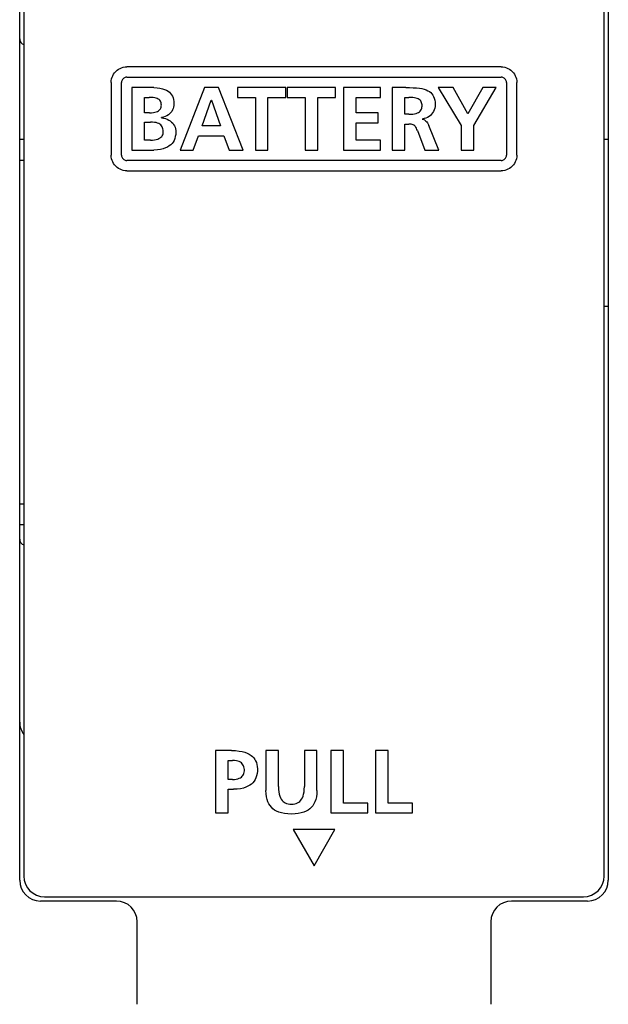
# Model space of a CAD drawing. Extents: x 0 to 833, y 0 to 480.
# Tile 17 of 22: x 775 to 804, y 137 to 184. Entities that reach past the tile are written whole.
import ezdxf

# ---------------------------------------------------------------- set-up
doc = ezdxf.new("R2010")
doc.units = 0
doc.header["$LTSCALE"] = 46.255
doc.layers.get('0').update_dxf_attribs({"linetype": 'CONTINUOUS'})

msp = doc.modelspace()

# ---------------------------------------------------------------- linework, layer by layer
at = {"color": 7, "linetype": 'CONTINUOUS'}
for p, q in [((775.254, 142.471), (775.254, 221.057)), ((803.554, 221.057), (803.554, 142.471)), ((775.454, 218.371), (775.454, 142.671)), ((803.354, 142.671), (803.354, 218.371)), ((779.767, 181.22), (779.816, 181.289)), ((779.816, 181.289), (779.872, 181.352)), ((779.872, 181.352), (779.935, 181.408)), ((779.935, 181.408), (780.004, 181.457)), ((780.004, 181.457), (780.078, 181.498)), ((780.078, 181.498), (780.156, 181.53)), ((780.156, 181.53), (780.236, 181.553)), ((780.236, 181.553), (780.319, 181.567)), ((780.319, 181.567), (780.402, 181.572)), ((798.406, 181.572), (780.402, 181.572)), ((798.406, 181.572), (798.489, 181.567)), ((798.489, 181.567), (798.572, 181.553)), ((798.572, 181.553), (798.653, 181.53)), ((798.653, 181.53), (798.731, 181.498)), ((798.731, 181.498), (798.805, 181.457)), ((798.805, 181.457), (798.874, 181.408)), ((798.874, 181.408), (798.937, 181.352)), ((798.937, 181.352), (798.993, 181.289)), ((798.993, 181.289), (799.042, 181.22)), ((779.653, 180.822), (779.657, 180.905)), ((779.653, 180.822), (779.653, 177.321)), ((779.657, 180.905), (779.671, 180.987)), ((779.671, 180.987), (779.694, 181.068)), ((779.694, 181.068), (779.726, 181.146)), ((779.726, 181.146), (779.767, 181.22)), ((780.156, 180.859), (780.153, 180.822)), ((780.153, 177.321), (780.153, 180.822)), ((780.165, 180.898), (780.156, 180.859)), ((780.18, 180.935), (780.165, 180.898)), ((780.201, 180.969), (780.18, 180.935)), ((780.226, 180.999), (780.201, 180.969)), ((780.256, 181.024), (780.226, 180.999)), ((780.29, 181.044), (780.256, 181.024)), ((780.327, 181.059), (780.29, 181.044)), ((780.365, 181.068), (780.327, 181.059)), ((780.403, 181.071), (780.365, 181.068)), ((780.403, 181.071), (798.406, 181.071)), ((798.444, 181.068), (798.406, 181.071)), ((798.483, 181.059), (798.444, 181.068)), ((798.52, 181.044), (798.483, 181.059)), ((798.554, 181.023), (798.52, 181.044)), ((798.584, 180.998), (798.554, 181.023)), ((798.609, 180.968), (798.584, 180.998)), ((798.629, 180.934), (798.609, 180.968)), ((798.644, 180.897), (798.629, 180.934)), ((798.653, 180.859), (798.644, 180.897)), ((798.656, 180.822), (798.653, 180.859)), ((798.656, 180.822), (798.656, 177.321)), ((799.042, 181.22), (799.083, 181.146)), ((799.083, 181.146), (799.115, 181.068)), ((799.115, 181.068), (799.138, 180.987)), ((799.138, 180.987), (799.152, 180.905)), ((799.152, 180.905), (799.157, 180.822)), ((799.157, 177.321), (799.157, 180.822)), ((781.702, 180.572), (780.652, 180.572)), ((780.652, 180.572), (780.652, 177.57)), ((781.702, 180.572), (781.86, 180.566)), ((781.86, 180.566), (781.999, 180.548)), ((781.999, 180.548), (782.119, 180.521)), ((782.119, 180.521), (782.223, 180.486)), ((782.223, 180.486), (782.311, 180.445)), ((782.311, 180.445), (782.387, 180.399)), ((782.387, 180.399), (782.452, 180.348)), ((782.452, 180.348), (782.507, 180.292)), ((784.14, 180.572), (782.97, 177.57)), ((784.82, 180.572), (784.14, 180.572)), ((785.998, 177.57), (784.82, 180.572)), ((788.05, 180.572), (785.727, 180.572)), ((785.727, 180.572), (785.727, 180.1)), ((788.05, 180.1), (788.05, 180.572)), ((790.441, 180.572), (788.119, 180.572)), ((788.119, 180.572), (788.119, 180.1)), ((790.441, 180.1), (790.441, 180.572)), ((792.596, 180.572), (790.824, 180.572)), ((790.824, 180.572), (790.824, 177.57)), ((792.596, 180.1), (792.596, 180.572)), ((793.813, 180.572), (793.163, 180.572)), ((793.163, 180.572), (793.163, 177.57)), ((793.813, 180.572), (794, 180.572)), ((794, 180.572), (794.172, 180.569)), ((794.172, 180.569), (794.329, 180.561)), ((794.329, 180.561), (794.47, 180.547)), ((794.47, 180.547), (794.595, 180.526)), ((794.595, 180.526), (794.705, 180.498)), ((794.705, 180.498), (794.8, 180.465)), ((794.8, 180.465), (794.883, 180.425)), ((794.883, 180.425), (794.954, 180.381)), ((794.954, 180.381), (795.016, 180.331)), ((796.088, 180.572), (795.382, 180.572)), ((795.382, 180.572), (796.479, 178.758)), ((796.797, 179.312), (796.088, 180.572)), ((797.52, 180.572), (796.797, 179.312)), ((797.081, 178.758), (798.156, 180.572)), ((798.156, 180.572), (797.52, 180.572)), ((781.255, 180.1), (781.487, 180.1)), ((781.255, 179.36), (781.255, 180.1)), ((781.581, 180.098), (781.487, 180.1)), ((781.667, 180.093), (781.581, 180.098)), ((781.744, 180.083), (781.667, 180.093)), ((781.811, 180.069), (781.744, 180.083)), ((781.868, 180.049), (781.811, 180.069)), ((781.916, 180.024), (781.868, 180.049)), ((781.957, 179.995), (781.916, 180.024)), ((781.992, 179.962), (781.957, 179.995)), ((782.019, 179.925), (781.992, 179.962)), ((782.04, 179.883), (782.019, 179.925)), ((782.055, 179.836), (782.04, 179.883)), ((782.507, 180.292), (782.555, 180.23)), ((782.555, 180.23), (782.594, 180.161)), ((782.594, 180.161), (782.626, 180.084)), ((782.626, 180.084), (782.649, 180)), ((782.649, 180), (782.664, 179.906)), ((782.664, 179.906), (782.67, 179.803)), ((784.029, 178.732), (784.463, 179.97)), ((784.463, 179.97), (784.472, 179.97)), ((784.472, 179.97), (784.906, 178.732)), ((785.727, 180.1), (786.588, 180.1)), ((786.588, 180.1), (786.588, 177.57)), ((787.19, 180.1), (788.05, 180.1)), ((787.19, 177.57), (787.19, 180.1)), ((788.119, 180.1), (788.978, 180.1)), ((788.978, 180.1), (788.978, 177.57)), ((789.581, 180.1), (790.441, 180.1)), ((789.581, 177.57), (789.581, 180.1)), ((791.426, 180.1), (792.596, 180.1)), ((791.426, 179.36), (791.426, 180.1)), ((793.765, 180.1), (793.963, 180.1)), ((793.765, 179.291), (793.765, 180.1)), ((794.062, 180.098), (793.963, 180.1)), ((794.152, 180.093), (794.062, 180.098)), ((794.233, 180.083), (794.152, 180.093)), ((794.305, 180.069), (794.233, 180.083)), ((794.367, 180.05), (794.305, 180.069)), ((794.42, 180.027), (794.367, 180.05)), ((794.464, 180.001), (794.42, 180.027)), ((794.501, 179.971), (794.464, 180.001)), ((794.533, 179.935), (794.501, 179.971)), ((794.559, 179.894), (794.533, 179.935)), ((794.578, 179.849), (794.559, 179.894)), ((795.016, 180.331), (795.069, 180.276)), ((795.069, 180.276), (795.114, 180.214)), ((795.114, 180.214), (795.152, 180.145)), ((795.152, 180.145), (795.184, 180.066)), ((795.184, 180.066), (795.208, 179.977)), ((795.208, 179.977), (795.223, 179.875)), ((795.223, 179.875), (795.228, 179.76)), ((781.756, 179.385), (781.821, 179.403)), ((781.821, 179.403), (781.877, 179.426)), ((781.877, 179.426), (781.925, 179.452)), ((781.925, 179.452), (781.964, 179.482)), ((781.964, 179.482), (781.997, 179.514)), ((781.997, 179.514), (782.022, 179.55)), ((782.022, 179.55), (782.042, 179.589)), ((782.042, 179.589), (782.056, 179.631)), ((782.064, 179.784), (782.055, 179.836)), ((782.056, 179.631), (782.064, 179.676)), ((782.068, 179.726), (782.064, 179.784)), ((782.064, 179.676), (782.068, 179.726)), ((782.563, 179.432), (782.517, 179.372)), ((782.6, 179.497), (782.563, 179.432)), ((782.63, 179.566), (782.6, 179.497)), ((782.652, 179.64), (782.63, 179.566)), ((782.665, 179.719), (782.652, 179.64)), ((782.67, 179.803), (782.665, 179.719)), ((794.431, 179.38), (794.474, 179.41)), ((794.474, 179.41), (794.511, 179.445)), ((794.511, 179.445), (794.541, 179.485)), ((794.541, 179.485), (794.566, 179.529)), ((794.566, 179.529), (794.583, 179.579)), ((794.592, 179.799), (794.578, 179.849)), ((794.583, 179.579), (794.594, 179.632)), ((794.598, 179.744), (794.592, 179.799)), ((794.594, 179.632), (794.599, 179.688)), ((794.599, 179.688), (794.598, 179.744)), ((795.15, 179.429), (795.108, 179.359)), ((795.183, 179.505), (795.15, 179.429)), ((795.208, 179.586), (795.183, 179.505)), ((795.223, 179.671), (795.208, 179.586)), ((795.228, 179.76), (795.223, 179.671)), ((781.5, 179.36), (781.255, 179.36)), ((781.255, 178.913), (781.538, 178.913)), ((781.255, 178.044), (781.255, 178.913)), ((781.5, 179.36), (781.595, 179.363)), ((781.64, 178.91), (781.538, 178.913)), ((781.595, 179.363), (781.681, 179.371)), ((781.681, 179.371), (781.756, 179.385)), ((782.168, 179.155), (782.072, 179.132)), ((782.072, 179.123), (782.072, 179.132)), ((782.072, 179.123), (782.173, 179.108)), ((782.256, 179.185), (782.168, 179.155)), ((782.173, 179.108), (782.266, 179.084)), ((782.334, 179.223), (782.256, 179.185)), ((782.266, 179.084), (782.35, 179.053)), ((782.403, 179.267), (782.334, 179.223)), ((782.35, 179.053), (782.427, 179.013)), ((782.464, 179.317), (782.403, 179.267)), ((782.427, 179.013), (782.496, 178.968)), ((782.517, 179.372), (782.464, 179.317)), ((782.496, 178.968), (782.557, 178.917)), ((782.557, 178.917), (782.61, 178.861)), ((792.497, 179.36), (791.426, 179.36)), ((792.497, 178.886), (792.497, 179.36)), ((793.963, 179.291), (793.765, 179.291)), ((793.963, 179.291), (794.066, 179.293)), ((794.066, 179.293), (794.16, 179.3)), ((794.16, 179.3), (794.244, 179.313)), ((794.244, 179.313), (794.317, 179.331)), ((794.317, 179.331), (794.379, 179.353)), ((794.379, 179.353), (794.431, 179.38)), ((794.701, 179.081), (794.608, 179.063)), ((794.608, 179.055), (794.608, 179.063)), ((794.608, 179.055), (794.644, 179.049)), ((794.644, 179.049), (794.679, 179.038)), ((794.679, 179.038), (794.715, 179.021)), ((794.787, 179.108), (794.701, 179.081)), ((794.715, 179.021), (794.751, 178.998)), ((794.751, 178.998), (794.787, 178.965)), ((794.865, 179.143), (794.787, 179.108)), ((794.787, 178.965), (794.823, 178.924)), ((794.823, 178.924), (794.859, 178.874)), ((794.937, 179.187), (794.865, 179.143)), ((795.001, 179.237), (794.937, 179.187)), ((795.059, 179.295), (795.001, 179.237)), ((795.108, 179.359), (795.059, 179.295)), ((781.731, 178.902), (781.64, 178.91)), ((781.811, 178.888), (781.731, 178.902)), ((781.882, 178.868), (781.811, 178.888)), ((781.942, 178.844), (781.882, 178.868)), ((781.993, 178.813), (781.942, 178.844)), ((782.037, 178.778), (781.993, 178.813)), ((782.074, 178.739), (782.037, 178.778)), ((782.104, 178.695), (782.074, 178.739)), ((782.127, 178.646), (782.104, 178.695)), ((782.144, 178.591), (782.127, 178.646)), ((782.154, 178.529), (782.144, 178.591)), ((782.158, 178.461), (782.154, 178.529)), ((782.154, 178.404), (782.158, 178.461)), ((782.61, 178.861), (782.655, 178.8)), ((782.655, 178.8), (782.692, 178.735)), ((782.692, 178.735), (782.722, 178.666)), ((782.722, 178.666), (782.743, 178.594)), ((782.743, 178.594), (782.756, 178.518)), ((782.76, 178.439), (782.754, 178.324)), ((782.756, 178.518), (782.76, 178.439)), ((784.906, 178.732), (784.029, 178.732)), ((791.426, 178.886), (792.497, 178.886)), ((791.426, 178.044), (791.426, 178.886)), ((793.765, 178.817), (793.959, 178.817)), ((793.765, 177.57), (793.765, 178.817)), ((794.023, 178.816), (793.959, 178.817)), ((794.079, 178.809), (794.023, 178.816)), ((794.128, 178.798), (794.079, 178.809)), ((794.172, 178.782), (794.128, 178.798)), ((794.211, 178.761), (794.172, 178.782)), ((794.245, 178.735), (794.211, 178.761)), ((794.275, 178.703), (794.245, 178.735)), ((794.303, 178.665), (794.275, 178.703)), ((794.329, 178.619), (794.303, 178.665)), ((794.353, 178.567), (794.329, 178.619)), ((794.376, 178.508), (794.353, 178.567)), ((794.376, 178.508), (794.737, 177.57)), ((794.859, 178.874), (794.893, 178.814)), ((794.893, 178.814), (794.927, 178.744)), ((795.408, 177.57), (794.927, 178.744)), ((796.479, 178.758), (796.479, 177.57)), ((797.081, 177.57), (797.081, 178.758)), ((775.454, 178.071), (775.254, 178.071)), ((781.538, 178.044), (781.255, 178.044)), ((781.538, 178.044), (781.644, 178.047)), ((781.644, 178.047), (781.738, 178.058)), ((781.738, 178.058), (781.821, 178.074)), ((781.821, 178.074), (781.892, 178.095)), ((781.892, 178.095), (781.952, 178.121)), ((781.952, 178.121), (782.003, 178.151)), ((782.003, 178.151), (782.045, 178.185)), ((782.045, 178.185), (782.081, 178.222)), ((782.081, 178.222), (782.108, 178.262)), ((782.108, 178.262), (782.13, 178.305)), ((782.13, 178.305), (782.145, 178.353)), ((782.145, 178.353), (782.154, 178.404)), ((782.676, 178.036), (782.632, 177.958)), ((782.711, 178.123), (782.676, 178.036)), ((782.737, 178.218), (782.711, 178.123)), ((782.754, 178.324), (782.737, 178.218)), ((783.594, 177.57), (783.856, 178.259)), ((783.856, 178.259), (785.074, 178.259)), ((785.074, 178.259), (785.331, 177.57)), ((792.604, 178.044), (791.426, 178.044)), ((792.604, 177.57), (792.604, 178.044)), ((803.554, 178.071), (803.354, 178.071)), ((780.652, 177.57), (781.702, 177.57)), ((781.875, 177.578), (781.702, 177.57)), ((782.026, 177.6), (781.875, 177.578)), ((782.156, 177.631), (782.026, 177.6)), ((782.268, 177.67), (782.156, 177.631)), ((782.364, 177.716), (782.268, 177.67)), ((782.446, 177.768), (782.364, 177.716)), ((782.517, 177.825), (782.446, 177.768)), ((782.579, 177.888), (782.517, 177.825)), ((782.632, 177.958), (782.579, 177.888)), ((782.97, 177.57), (783.594, 177.57)), ((785.331, 177.57), (785.998, 177.57)), ((786.588, 177.57), (787.19, 177.57)), ((788.978, 177.57), (789.581, 177.57)), ((790.824, 177.57), (792.604, 177.57)), ((793.163, 177.57), (793.765, 177.57)), ((794.737, 177.57), (795.408, 177.57)), ((796.479, 177.57), (797.081, 177.57)), ((775.454, 177.071), (775.254, 177.071)), ((779.657, 177.238), (779.653, 177.321)), ((779.671, 177.155), (779.657, 177.238)), ((779.694, 177.074), (779.671, 177.155)), ((779.726, 176.997), (779.694, 177.074)), ((780.153, 177.321), (780.156, 177.284)), ((780.156, 177.284), (780.165, 177.245)), ((780.165, 177.245), (780.18, 177.209)), ((780.18, 177.209), (780.2, 177.175)), ((780.2, 177.175), (780.225, 177.145)), ((780.225, 177.145), (780.255, 177.12)), ((780.255, 177.12), (780.289, 177.099)), ((780.289, 177.099), (780.326, 177.084)), ((780.326, 177.084), (780.365, 177.075)), ((780.365, 177.075), (780.403, 177.072)), ((798.406, 177.072), (780.403, 177.072)), ((798.406, 177.072), (798.444, 177.075)), ((798.444, 177.075), (798.483, 177.084)), ((798.483, 177.084), (798.519, 177.099)), ((798.519, 177.099), (798.553, 177.119)), ((798.553, 177.119), (798.583, 177.144)), ((798.583, 177.144), (798.608, 177.174)), ((798.608, 177.174), (798.629, 177.208)), ((798.629, 177.208), (798.644, 177.245)), ((798.644, 177.245), (798.653, 177.283)), ((798.653, 177.283), (798.656, 177.321)), ((799.115, 177.075), (799.083, 176.997)), ((799.138, 177.156), (799.115, 177.075)), ((799.152, 177.238), (799.138, 177.156)), ((799.157, 177.321), (799.152, 177.238)), ((779.767, 176.923), (779.726, 176.997)), ((779.816, 176.854), (779.767, 176.923)), ((779.872, 176.791), (779.816, 176.854)), ((779.935, 176.735), (779.872, 176.791)), ((780.004, 176.686), (779.935, 176.735)), ((780.078, 176.645), (780.004, 176.686)), ((780.156, 176.613), (780.078, 176.645)), ((780.237, 176.59), (780.156, 176.613)), ((780.319, 176.576), (780.237, 176.59)), ((780.402, 176.571), (780.319, 176.576)), ((780.402, 176.571), (798.406, 176.571)), ((798.489, 176.576), (798.406, 176.571)), ((798.572, 176.59), (798.489, 176.576)), ((798.653, 176.613), (798.572, 176.59)), ((798.731, 176.645), (798.653, 176.613)), ((798.805, 176.686), (798.731, 176.645)), ((798.874, 176.735), (798.805, 176.686)), ((798.937, 176.791), (798.874, 176.735)), ((798.993, 176.854), (798.937, 176.791)), ((799.042, 176.923), (798.993, 176.854)), ((799.083, 176.997), (799.042, 176.923)), ((803.354, 170.071), (803.554, 170.071)), ((775.254, 160.571), (775.454, 160.571)), ((775.254, 159.571), (775.454, 159.571)), ((785.433, 148.706), (784.672, 148.706)), ((784.672, 148.706), (784.672, 145.704)), ((785.433, 148.706), (785.627, 148.7)), ((785.627, 148.7), (785.799, 148.682)), ((785.799, 148.682), (785.949, 148.655)), ((785.949, 148.655), (786.08, 148.62)), ((786.08, 148.62), (786.194, 148.577)), ((787.695, 148.706), (787.093, 148.706)), ((787.093, 148.706), (787.093, 146.787)), ((787.695, 146.972), (787.695, 148.706)), ((789.544, 148.706), (788.942, 148.706)), ((788.942, 148.706), (788.942, 146.972)), ((789.544, 146.787), (789.544, 148.706)), ((790.822, 148.706), (790.22, 148.706)), ((790.22, 148.706), (790.22, 145.704)), ((790.822, 146.176), (790.822, 148.706)), ((792.972, 148.706), (792.369, 148.706)), ((792.369, 148.706), (792.369, 145.704)), ((792.972, 146.176), (792.972, 148.706)), ((785.274, 148.232), (785.485, 148.232)), ((785.274, 147.317), (785.274, 148.232)), ((785.585, 148.228), (785.485, 148.232)), ((785.673, 148.215), (785.585, 148.228)), ((785.748, 148.196), (785.673, 148.215)), ((785.813, 148.171), (785.748, 148.196)), ((785.868, 148.141), (785.813, 148.171)), ((786.194, 148.577), (786.292, 148.528)), ((786.292, 148.528), (786.376, 148.473)), ((786.376, 148.473), (786.447, 148.414)), ((786.447, 148.414), (786.507, 148.35)), ((786.507, 148.35), (786.557, 148.282)), ((786.557, 148.282), (786.599, 148.208)), ((786.599, 148.208), (786.633, 148.126)), ((785.914, 148.107), (785.868, 148.141)), ((785.954, 148.068), (785.914, 148.107)), ((785.987, 148.025), (785.954, 148.068)), ((786.015, 147.975), (785.987, 148.025)), ((786.035, 147.921), (786.015, 147.975)), ((786.049, 147.86), (786.035, 147.921)), ((786.048, 147.664), (786.056, 147.728)), ((786.056, 147.794), (786.049, 147.86)), ((786.056, 147.728), (786.056, 147.794)), ((786.633, 148.126), (786.659, 148.035)), ((786.659, 148.035), (786.677, 147.932)), ((786.682, 147.711), (786.669, 147.601)), ((786.677, 147.932), (786.684, 147.823)), ((786.684, 147.823), (786.682, 147.711)), ((785.485, 147.317), (785.274, 147.317)), ((785.485, 147.317), (785.584, 147.32)), ((785.584, 147.32), (785.67, 147.331)), ((785.67, 147.331), (785.746, 147.349)), ((785.746, 147.349), (785.811, 147.371)), ((785.811, 147.371), (785.867, 147.399)), ((785.867, 147.399), (785.914, 147.431)), ((785.914, 147.431), (785.954, 147.467)), ((785.954, 147.467), (785.987, 147.508)), ((785.987, 147.508), (786.014, 147.554)), ((786.014, 147.554), (786.034, 147.606)), ((786.034, 147.606), (786.048, 147.664)), ((786.522, 147.231), (786.463, 147.16)), ((786.573, 147.312), (786.522, 147.231)), ((786.615, 147.4), (786.573, 147.312)), ((786.647, 147.497), (786.615, 147.4)), ((786.669, 147.601), (786.647, 147.497)), ((785.274, 146.843), (785.528, 146.843)), ((785.274, 145.704), (785.274, 146.843)), ((785.711, 146.85), (785.528, 146.843)), ((785.87, 146.871), (785.711, 146.85)), ((786.008, 146.901), (785.87, 146.871)), ((786.126, 146.94), (786.008, 146.901)), ((786.229, 146.985), (786.126, 146.94)), ((786.318, 147.037), (786.229, 146.985)), ((786.396, 147.095), (786.318, 147.037)), ((786.463, 147.16), (786.396, 147.095)), ((787.099, 146.626), (787.093, 146.787)), ((787.695, 146.972), (787.699, 146.836)), ((787.699, 146.836), (787.712, 146.714)), ((788.926, 146.715), (788.938, 146.836)), ((788.938, 146.836), (788.942, 146.972)), ((789.544, 146.787), (789.538, 146.625)), ((787.118, 146.483), (787.099, 146.626)), ((787.147, 146.357), (787.118, 146.483)), ((787.186, 146.245), (787.147, 146.357)), ((787.712, 146.714), (787.731, 146.608)), ((787.731, 146.608), (787.758, 146.515)), ((787.758, 146.515), (787.79, 146.435)), ((787.79, 146.435), (787.827, 146.367)), ((787.827, 146.367), (787.869, 146.31)), ((787.869, 146.31), (787.915, 146.261)), ((787.915, 146.261), (787.967, 146.22)), ((788.672, 146.221), (788.724, 146.263)), ((788.724, 146.263), (788.77, 146.312)), ((788.77, 146.312), (788.811, 146.369)), ((788.811, 146.369), (788.848, 146.437)), ((788.848, 146.437), (788.88, 146.517)), ((788.88, 146.517), (788.906, 146.609)), ((788.906, 146.609), (788.926, 146.715)), ((789.489, 146.354), (789.45, 146.241)), ((789.519, 146.481), (789.489, 146.354)), ((789.538, 146.625), (789.519, 146.481)), ((787.234, 146.146), (787.186, 146.245)), ((787.29, 146.058), (787.234, 146.146)), ((787.354, 145.98), (787.29, 146.058)), ((787.427, 145.91), (787.354, 145.98)), ((787.511, 145.847), (787.427, 145.91)), ((787.606, 145.792), (787.511, 145.847)), ((787.716, 145.744), (787.606, 145.792)), ((787.967, 146.22), (788.025, 146.186)), ((788.025, 146.186), (788.089, 146.159)), ((788.089, 146.159), (788.16, 146.14)), ((788.16, 146.14), (788.238, 146.128)), ((788.238, 146.128), (788.32, 146.125)), ((788.32, 146.125), (788.402, 146.128)), ((788.402, 146.128), (788.479, 146.14)), ((788.479, 146.14), (788.55, 146.16)), ((788.55, 146.16), (788.614, 146.187)), ((788.614, 146.187), (788.672, 146.221)), ((789.027, 145.79), (788.918, 145.743)), ((789.123, 145.845), (789.027, 145.79)), ((789.207, 145.907), (789.123, 145.845)), ((789.281, 145.976), (789.207, 145.907)), ((789.346, 146.054), (789.281, 145.976)), ((789.402, 146.142), (789.346, 146.054)), ((789.45, 146.241), (789.402, 146.142)), ((791.988, 146.176), (790.822, 146.176)), ((791.988, 145.704), (791.988, 146.176)), ((794.138, 146.176), (792.972, 146.176)), ((794.138, 145.704), (794.138, 146.176)), ((784.672, 145.704), (785.274, 145.704)), ((787.841, 145.706), (787.716, 145.744)), ((787.983, 145.676), (787.841, 145.706)), ((788.143, 145.658), (787.983, 145.676)), ((788.317, 145.652), (788.143, 145.658)), ((788.491, 145.658), (788.317, 145.652)), ((788.651, 145.676), (788.491, 145.658)), ((788.792, 145.705), (788.651, 145.676)), ((788.918, 145.743), (788.792, 145.705)), ((790.22, 145.704), (791.988, 145.704)), ((792.369, 145.704), (794.138, 145.704)), ((790.404, 144.903), (788.405, 144.903)), ((788.405, 144.903), (789.405, 143.171)), ((789.405, 143.171), (790.404, 144.903)), ((776.454, 141.671), (802.354, 141.671)), ((779.904, 141.471), (776.254, 141.471)), ((802.554, 141.471), (798.904, 141.471)), ((780.904, 136.507), (780.904, 140.471)), ((797.904, 140.471), (797.904, 136.507))]:
    msp.add_line(p, q, dxfattribs=at)
for centre, radius, start, end in [((775.554, 182.921), 0.3, 180, 250.5043), ((775.554, 158.871), 0.3, 180, 250.4797), ((776.254, 150.071), 1, 180, 216.8371), ((776.254, 142.471), 1, 180, 270), ((776.454, 142.671), 1, 180, 270), ((802.354, 142.671), 1, 270, 360), ((802.554, 142.471), 1, 270, 360), ((779.904, 140.471), 1, 0, 90), ((798.904, 140.471), 1, 90, 180)]:
    msp.add_arc(centre, radius, start, end, dxfattribs=at)

doc.saveas('drawing.dxf')
